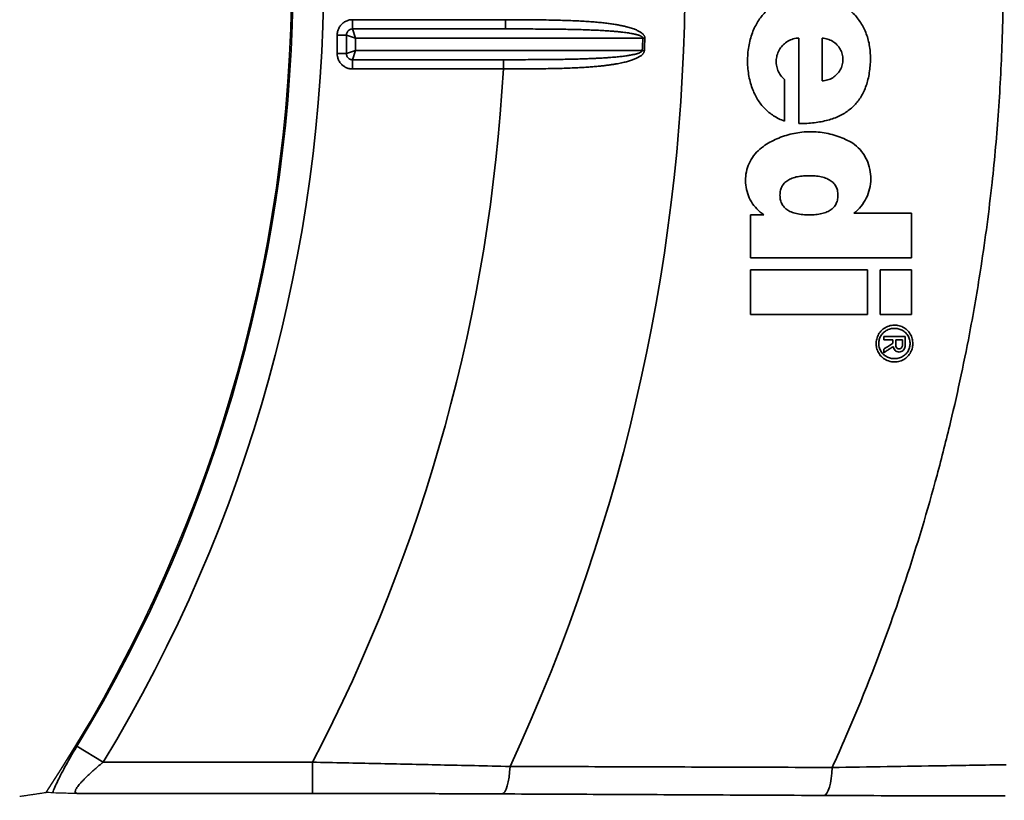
# Model space of a CAD drawing. Header units: millimetres. Extents: x 100 to 2070, y 30 to 1455.
# Tile 65 of 83: x 1097 to 1128, y 906 to 931. Entities that reach past the tile are written whole.
import ezdxf

# ---------------------------------------------------------------- set-up
doc = ezdxf.new("R2010")
doc.units = ezdxf.units.MM
doc.header["$LTSCALE"] = 5
for name, color, linetype, lineweight in [('_Sichtbarkanten', 7, 'Continuous', 25), ('Bemaßung (ISO)', 7, 'Continuous', 25), ('Sichtbar schmal (ISO)', 7, 'Continuous', 35)]:
    doc.layers.add(name, color=color, linetype=linetype, lineweight=lineweight)
doc.styles.add('Notiztext (ISO)', font='verdana.ttf')
doc.dimstyles.new('wedi USA', dxfattribs={"dimscale": 5, "dimtxt": 2.5, "dimasz": 4, "dimexe": 2, "dimexo": 0.8, "dimgap": 0.3, "dimtad": 1, "dimdec": 1, "dimrnd": 1e-08, "dimtxsty": 'Notiztext (ISO)', "dimcen": 0.09, "dimclrd": 7, "dimclre": 7, "dimclrt": 256, "dimadec": 0, "dimazin": 2, "dimtfac": 0.6, "dimtmove": 0, "dimatfit": 3, "dimfxl": 1, "dimtolj": 1, "dimlwd": -1, "dimlwe": -1, "dimarcsym": 0})

# ---------------------------------------------------------------- blocks, each defined once
blk = doc.blocks.new('*D105')
at = {"layer": 'Bemaßung (ISO)', "color": 7, "transparency": 16777216}
for p, q in [((508.864, 903.681), (508.864, 781.253)), ((1607.447, 903.681), (1607.447, 781.253)), ((528.864, 791.253), (1587.447, 791.253))]:
    blk.add_line(p, q, dxfattribs=at)
for points in [[(528.864, 794.586), (528.864, 787.919), (508.864, 791.253)], [(1587.447, 794.586), (1587.447, 787.919), (1607.447, 791.253)]]:
    blk.add_solid(points, dxfattribs=at)
at = {"layer": 'Defpoints', "color": 0, "transparency": 16777216}
for p in [(508.864, 907.681), (1607.447, 907.681), (1607.447, 791.253)]:
    blk.add_point(p, dxfattribs=at)
at = {"layer": 'Bemaßung (ISO)', "transparency": 16777216, "insert": (986.014, 809.106), "char_height": 12.5, "attachment_point": 1, "style": 'Notiztext (ISO)'}
blk.add_mtext('\\A1;1098,6 [43 1/4]"', dxfattribs=at)

msp = doc.modelspace()

# ---------------------------------------------------------------- linework, layer by layer
at = {"layer": '_Sichtbarkanten'}
msp.add_arc((1058.156, 932.673), 47.457, 326.5611, 33.4389, dxfattribs=at)
msp.add_rational_spline([(1096.911, 906.396), (1097.331, 906.458), (1097.757, 906.522)], [1.00023596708, 1.00023894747, 1.0001792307], degree=2, dxfattribs=at)
for points, knots in [([(1097.96, 906.506), (1097.926, 906.509), (1097.892, 906.511), (1097.858, 906.514), (1097.824, 906.517), (1097.791, 906.519), (1097.757, 906.522)], [0, 0, 0, 0, 0.5, 0.5, 0.5, 1, 1, 1, 1]), ([(1098.759, 906.487), (1098.743, 906.487), (1098.727, 906.487), (1098.529, 906.49), (1098.365, 906.492), (1098.168, 906.497), (1098.111, 906.499), (1098.019, 906.502), (1097.984, 906.504), (1097.96, 906.506)], [-0.0057685, -0.0057685, -0.0057685, -0.0057685, 0, 0, 0.0667163, 0.0667163, 0.1000407, 0.1000407, 0.1331397, 0.1331397, 0.1331397, 0.1331397])]:
    msp.add_open_spline(points, degree=3, knots=knots, dxfattribs=at)
at = {"layer": 'Sichtbar schmal (ISO)'}
for p, q in [((1112.449, 931.243), (1107.561, 931.243)), ((1107.561, 931.243), (1107.561, 930.947)), ((1112.449, 931.243), (1112.449, 930.947)), ((1112.449, 930.947), (1107.561, 930.947)), ((1107.659, 930.651), (1107.561, 930.947)), ((1107.068, 930.75), (1107.068, 930.16)), ((1107.068, 930.75), (1107.363, 930.75)), ((1107.363, 930.75), (1107.363, 930.16)), ((1107.659, 930.651), (1107.363, 930.75)), ((1107.659, 930.651), (1107.659, 930.258)), ((1116.844, 930.651), (1107.659, 930.651)), ((1122.583, 929.287), (1122.583, 930.65)), ((1107.659, 930.258), (1107.363, 930.16)), ((1107.659, 930.258), (1107.561, 929.962)), ((1107.659, 930.258), (1116.829, 930.258)), ((1116.896, 930.255), (1116.829, 930.258)), ((1107.068, 930.16), (1107.363, 930.16)), ((1107.561, 929.962), (1112.385, 929.962)), ((1107.561, 929.667), (1107.561, 929.962)), ((1112.385, 929.667), (1112.385, 929.962)), ((1107.561, 929.667), (1112.385, 929.667)), ((1121.379, 927.997), (1121.379, 929.331)), ((1120.29, 924.998), (1120.29, 923.622)), ((1120.721, 924.998), (1120.29, 924.998)), ((1125.438, 923.622), (1125.438, 925.048)), ((1120.29, 923.239), (1120.29, 921.811)), ((1124.032, 921.811), (1124.032, 923.239)), ((1124.435, 923.239), (1124.435, 921.811)), ((1125.438, 921.811), (1125.438, 923.239)), ((1124.554, 921.11), (1124.554, 921.004)), ((1125.238, 921.11), (1124.554, 921.11)), ((1125.238, 920.845), (1125.238, 921.11)), ((1124.554, 921.004), (1124.848, 921.004)), ((1124.848, 921.004), (1124.848, 920.891)), ((1124.935, 921.004), (1125.153, 921.004)), ((1125.153, 921.004), (1125.153, 920.862)), ((1125.234, 920.784), (1125.238, 920.845)), ((1124.554, 920.703), (1124.554, 920.589)), ((1099.579, 907.487), (1098.74, 907.997)), ((1099.579, 907.487), (1106.275, 907.487)), ((1106.275, 906.487), (1106.275, 907.487)), ((1098.759, 906.487), (1106.275, 906.487))]:
    msp.add_line(p, q, dxfattribs=at)
for radius, start, end in [(60.041, 335.05667, 24.94333), (48.479, 328.6998, 31.3002), (47.498, 328.6998, 31.3002), (58.723, 357.64344, 358.02709), (58.79, 357.64344, 358.02709), (54.312, 332.3724, 356.8271)]:
    msp.add_arc((1058.156, 932.673), radius, start, end, dxfattribs=at)
for centre, major_axis, ratio, start_param, end_param in [((1116.843, 930.649), (-0.3, 0.01), 0.007569, 4.4866, 4.712389), ((1121.836, 932.683), (0, -214.038), 0.000019, 1.548533, 1.561327), ((-1360.21, 923.004), (8780.545, -0.337), 0.00013, 4.998788, 4.999232), ((1125.059, 920.828), (-0.033, 0.125), 0.959192, 1.230976, 1.806365), ((1123.93, 920.922), (0.062, 1.255), 0.974225, 4.668765, 4.712752), ((1112.337, 907.473), (-0.005, -1), 0.262162, 0.018086, 1.45095), ((1122.639, 907.423), (-0.005, -1), 0.268648, 0.018119, 1.467477)]:
    msp.add_ellipse(centre, major_axis=major_axis, ratio=ratio, start_param=start_param, end_param=end_param, dxfattribs=at)
for points, knots in [([(1122.906, 958.027), (1122.966, 957.893), (1123.026, 957.759), (1123.086, 957.625), (1123.663, 956.325), (1124.194, 955.007), (1124.678, 953.676), (1124.764, 953.44), (1124.848, 953.203), (1124.931, 952.966), (1125.364, 951.729), (1125.756, 950.479), (1126.109, 949.218), (1126.205, 948.871), (1126.299, 948.524), (1126.39, 948.176), (1126.693, 947.013), (1126.962, 945.841), (1127.197, 944.663), (1127.288, 944.204), (1127.374, 943.745), (1127.454, 943.285), (1127.643, 942.208), (1127.803, 941.126), (1127.935, 940.04), (1128.003, 939.47), (1128.064, 938.898), (1128.117, 938.326), (1128.208, 937.345), (1128.275, 936.361), (1128.318, 935.376), (1128.348, 934.695), (1128.367, 934.012), (1128.374, 933.33), (1128.384, 932.451), (1128.374, 931.572), (1128.346, 930.694), (1128.321, 929.904), (1128.28, 929.114), (1128.224, 928.326), (1128.17, 927.559), (1128.101, 926.794), (1128.018, 926.03), (1127.921, 925.136), (1127.804, 924.245), (1127.667, 923.352), (1127.566, 922.696), (1127.455, 922.04), (1127.331, 921.381), (1127.144, 920.381), (1126.931, 919.375), (1126.689, 918.365), (1126.554, 917.803), (1126.411, 917.239), (1126.259, 916.675), (1125.956, 915.55), (1125.617, 914.422), (1125.245, 913.3), (1125.094, 912.847), (1124.938, 912.395), (1124.777, 911.944), (1124.338, 910.718), (1123.86, 909.506), (1123.342, 908.307), (1123.2, 907.977), (1123.054, 907.647), (1122.906, 907.319)], [0, 0, 0, 0, 0.008508, 0.008508, 0.008508, 0.090909, 0.090909, 0.090909, 0.105515, 0.105515, 0.105515, 0.181818, 0.181818, 0.181818, 0.20276, 0.20276, 0.20276, 0.272727, 0.272727, 0.272727, 0.299932, 0.299932, 0.299932, 0.363636, 0.363636, 0.363636, 0.397122, 0.397122, 0.397122, 0.454545, 0.454545, 0.454545, 0.494278, 0.494278, 0.494278, 0.545455, 0.545455, 0.545455, 0.591537, 0.591537, 0.591537, 0.636364, 0.636364, 0.636364, 0.688788, 0.688788, 0.688788, 0.727273, 0.727273, 0.727273, 0.785676, 0.785676, 0.785676, 0.818182, 0.818182, 0.818182, 0.882928, 0.882928, 0.882928, 0.909091, 0.909091, 0.909091, 0.98037, 0.98037, 0.98037, 1, 1, 1, 1]), ([(1121.84, 927.918), (1122.014, 927.918), (1122.178, 927.927), (1122.332, 927.946), (1122.486, 927.964), (1122.63, 927.991), (1122.764, 928.028), (1122.898, 928.064), (1123.023, 928.11), (1123.138, 928.166), (1123.253, 928.222), (1123.359, 928.287), (1123.452, 928.36), (1123.546, 928.433), (1123.628, 928.513), (1123.702, 928.604), (1123.775, 928.694), (1123.84, 928.794), (1123.896, 928.906), (1123.952, 929.019), (1124, 929.145), (1124.036, 929.281), (1124.072, 929.417), (1124.097, 929.564), (1124.112, 929.712), (1124.127, 929.861), (1124.131, 930.011), (1124.122, 930.16), (1124.114, 930.308), (1124.093, 930.455), (1124.058, 930.592), (1124.023, 930.728), (1123.974, 930.854), (1123.915, 930.972), (1123.856, 931.089), (1123.786, 931.198), (1123.707, 931.298), (1123.627, 931.399), (1123.537, 931.491), (1123.435, 931.574), (1123.334, 931.658), (1123.221, 931.733), (1123.098, 931.796), (1122.974, 931.86), (1122.84, 931.912), (1122.698, 931.95), (1122.557, 931.987), (1122.41, 932.009), (1122.262, 932.017), (1122.114, 932.025), (1121.967, 932.018), (1121.825, 931.999), (1121.684, 931.979), (1121.548, 931.946), (1121.423, 931.901), (1121.298, 931.857), (1121.184, 931.801), (1121.079, 931.736), (1120.975, 931.67), (1120.88, 931.596), (1120.793, 931.511), (1120.706, 931.427), (1120.627, 931.332), (1120.556, 931.226), (1120.485, 931.12), (1120.422, 931.002), (1120.369, 930.871), (1120.316, 930.739), (1120.273, 930.593), (1120.244, 930.44), (1120.215, 930.287), (1120.199, 930.127), (1120.197, 929.966), (1120.194, 929.805), (1120.205, 929.644), (1120.23, 929.49), (1120.255, 929.335), (1120.294, 929.187), (1120.343, 929.053), (1120.392, 928.919), (1120.451, 928.8), (1120.519, 928.691), (1120.586, 928.583), (1120.662, 928.487), (1120.746, 928.4), (1120.83, 928.313), (1120.923, 928.236), (1121.028, 928.168), (1121.133, 928.101), (1121.25, 928.044), (1121.379, 927.997)], [0, 0, 0, 0, 0.033333, 0.033333, 0.033333, 0.066667, 0.066667, 0.066667, 0.1, 0.1, 0.1, 0.133333, 0.133333, 0.133333, 0.166667, 0.166667, 0.166667, 0.2, 0.2, 0.2, 0.233333, 0.233333, 0.233333, 0.266667, 0.266667, 0.266667, 0.3, 0.3, 0.3, 0.333333, 0.333333, 0.333333, 0.366667, 0.366667, 0.366667, 0.4, 0.4, 0.4, 0.433333, 0.433333, 0.433333, 0.466667, 0.466667, 0.466667, 0.5, 0.5, 0.5, 0.533333, 0.533333, 0.533333, 0.566667, 0.566667, 0.566667, 0.6, 0.6, 0.6, 0.633333, 0.633333, 0.633333, 0.666667, 0.666667, 0.666667, 0.7, 0.7, 0.7, 0.733333, 0.733333, 0.733333, 0.766667, 0.766667, 0.766667, 0.8, 0.8, 0.8, 0.833333, 0.833333, 0.833333, 0.866667, 0.866667, 0.866667, 0.9, 0.9, 0.9, 0.933333, 0.933333, 0.933333, 0.966667, 0.966667, 0.966667, 1, 1, 1, 1]), ([(1116.911, 930.649), (1116.911, 930.655), (1116.911, 930.662), (1116.91, 930.669), (1116.909, 930.676), (1116.908, 930.683), (1116.906, 930.69), (1116.904, 930.698), (1116.901, 930.705), (1116.898, 930.712), (1116.895, 930.72), (1116.891, 930.727), (1116.886, 930.734), (1116.882, 930.742), (1116.877, 930.749), (1116.871, 930.757), (1116.865, 930.764), (1116.859, 930.771), (1116.852, 930.779), (1116.845, 930.786), (1116.837, 930.794), (1116.828, 930.801), (1116.82, 930.808), (1116.811, 930.816), (1116.801, 930.823), (1116.791, 930.83), (1116.78, 930.838), (1116.769, 930.845), (1116.757, 930.853), (1116.745, 930.86), (1116.732, 930.867), (1116.719, 930.875), (1116.704, 930.882), (1116.689, 930.89), (1116.674, 930.898), (1116.658, 930.905), (1116.64, 930.913), (1116.623, 930.92), (1116.604, 930.928), (1116.584, 930.936), (1116.564, 930.944), (1116.543, 930.952), (1116.52, 930.959), (1116.497, 930.967), (1116.473, 930.975), (1116.446, 930.983), (1116.42, 930.991), (1116.392, 930.999), (1116.362, 931.007), (1116.332, 931.015), (1116.299, 931.024), (1116.264, 931.032), (1116.229, 931.04), (1116.192, 931.048), (1116.152, 931.056), (1116.112, 931.064), (1116.069, 931.072), (1116.025, 931.08), (1115.98, 931.088), (1115.934, 931.096), (1115.885, 931.103), (1115.837, 931.11), (1115.786, 931.117), (1115.732, 931.124), (1115.679, 931.131), (1115.624, 931.137), (1115.566, 931.144), (1115.507, 931.15), (1115.447, 931.156), (1115.384, 931.162), (1115.321, 931.167), (1115.255, 931.173), (1115.186, 931.178), (1115.118, 931.183), (1115.046, 931.188), (1114.97, 931.192), (1114.895, 931.197), (1114.816, 931.201), (1114.734, 931.205), (1114.652, 931.209), (1114.567, 931.212), (1114.479, 931.215), (1114.391, 931.219), (1114.3, 931.221), (1114.207, 931.224), (1114.113, 931.227), (1114.015, 931.229), (1113.914, 931.231), (1113.812, 931.233), (1113.706, 931.234), (1113.595, 931.236), (1113.483, 931.237), (1113.367, 931.239), (1113.245, 931.24), (1113.124, 931.241), (1112.997, 931.241), (1112.864, 931.242), (1112.731, 931.242), (1112.593, 931.243), (1112.449, 931.243)], [0, 0, 0, 0, 0.030303, 0.030303, 0.030303, 0.0606061, 0.0606061, 0.0606061, 0.0909091, 0.0909091, 0.0909091, 0.1212121, 0.1212121, 0.1212121, 0.1515152, 0.1515152, 0.1515152, 0.1818182, 0.1818182, 0.1818182, 0.2121212, 0.2121212, 0.2121212, 0.2424242, 0.2424242, 0.2424242, 0.2727273, 0.2727273, 0.2727273, 0.3030303, 0.3030303, 0.3030303, 0.3333333, 0.3333333, 0.3333333, 0.3636364, 0.3636364, 0.3636364, 0.3939394, 0.3939394, 0.3939394, 0.4242424, 0.4242424, 0.4242424, 0.4545455, 0.4545455, 0.4545455, 0.4848485, 0.4848485, 0.4848485, 0.5151515, 0.5151515, 0.5151515, 0.5454545, 0.5454545, 0.5454545, 0.5757576, 0.5757576, 0.5757576, 0.6060606, 0.6060606, 0.6060606, 0.6363636, 0.6363636, 0.6363636, 0.6666667, 0.6666667, 0.6666667, 0.6969697, 0.6969697, 0.6969697, 0.7272727, 0.7272727, 0.7272727, 0.7575758, 0.7575758, 0.7575758, 0.7878788, 0.7878788, 0.7878788, 0.8181818, 0.8181818, 0.8181818, 0.8484848, 0.8484848, 0.8484848, 0.8787879, 0.8787879, 0.8787879, 0.9090909, 0.9090909, 0.9090909, 0.9393939, 0.9393939, 0.9393939, 0.969697, 0.969697, 0.969697, 1, 1, 1, 1]), ([(1107.561, 930.947), (1107.548, 930.947), (1107.534, 930.946), (1107.521, 930.943), (1107.507, 930.94), (1107.493, 930.936), (1107.479, 930.93), (1107.464, 930.923), (1107.45, 930.915), (1107.438, 930.905), (1107.426, 930.895), (1107.415, 930.885), (1107.406, 930.873), (1107.397, 930.861), (1107.389, 930.849), (1107.383, 930.836), (1107.377, 930.823), (1107.372, 930.809), (1107.368, 930.794), (1107.365, 930.78), (1107.363, 930.765), (1107.363, 930.75)], [0, 0, 0, 0, 0.1428571, 0.1428571, 0.1428571, 0.2857143, 0.2857143, 0.2857143, 0.4285714, 0.4285714, 0.4285714, 0.5714286, 0.5714286, 0.5714286, 0.7142857, 0.7142857, 0.7142857, 0.8571429, 0.8571429, 0.8571429, 0.9999998, 0.9999998, 0.9999998, 0.9999998]), ([(1116.844, 930.651), (1116.844, 930.654), (1116.844, 930.658), (1116.843, 930.661), (1116.842, 930.665), (1116.841, 930.668), (1116.839, 930.672), (1116.837, 930.676), (1116.834, 930.679), (1116.831, 930.683), (1116.828, 930.687), (1116.824, 930.69), (1116.82, 930.694), (1116.815, 930.698), (1116.81, 930.701), (1116.804, 930.705), (1116.799, 930.709), (1116.792, 930.712), (1116.785, 930.716), (1116.779, 930.72), (1116.771, 930.723), (1116.763, 930.727), (1116.754, 930.731), (1116.745, 930.734), (1116.736, 930.738), (1116.726, 930.742), (1116.715, 930.745), (1116.704, 930.749), (1116.693, 930.753), (1116.681, 930.757), (1116.667, 930.76), (1116.654, 930.764), (1116.64, 930.768), (1116.626, 930.772), (1116.611, 930.775), (1116.595, 930.779), (1116.577, 930.783), (1116.56, 930.787), (1116.542, 930.791), (1116.522, 930.794), (1116.503, 930.798), (1116.482, 930.802), (1116.459, 930.806), (1116.436, 930.81), (1116.412, 930.814), (1116.386, 930.818), (1116.361, 930.822), (1116.333, 930.826), (1116.303, 930.83), (1116.273, 930.834), (1116.242, 930.838), (1116.207, 930.842), (1116.173, 930.846), (1116.136, 930.85), (1116.096, 930.854), (1116.057, 930.858), (1116.015, 930.863), (1115.971, 930.866), (1115.928, 930.87), (1115.882, 930.874), (1115.834, 930.878), (1115.786, 930.881), (1115.736, 930.885), (1115.683, 930.888), (1115.631, 930.892), (1115.576, 930.895), (1115.519, 930.898), (1115.462, 930.901), (1115.402, 930.904), (1115.34, 930.907), (1115.278, 930.91), (1115.213, 930.912), (1115.145, 930.915), (1115.078, 930.918), (1115.007, 930.92), (1114.932, 930.922), (1114.858, 930.924), (1114.78, 930.927), (1114.7, 930.928), (1114.619, 930.93), (1114.535, 930.932), (1114.448, 930.934), (1114.362, 930.935), (1114.273, 930.937), (1114.18, 930.938), (1114.088, 930.939), (1113.992, 930.94), (1113.892, 930.941), (1113.792, 930.942), (1113.687, 930.943), (1113.577, 930.944), (1113.468, 930.944), (1113.353, 930.945), (1113.233, 930.946), (1113.114, 930.946), (1112.988, 930.946), (1112.858, 930.947), (1112.727, 930.947), (1112.591, 930.947), (1112.449, 930.947)], [0, 0, 0, 0, 0.030303, 0.030303, 0.030303, 0.0606061, 0.0606061, 0.0606061, 0.0909091, 0.0909091, 0.0909091, 0.1212121, 0.1212121, 0.1212121, 0.1515152, 0.1515152, 0.1515152, 0.1818182, 0.1818182, 0.1818182, 0.2121212, 0.2121212, 0.2121212, 0.2424242, 0.2424242, 0.2424242, 0.2727273, 0.2727273, 0.2727273, 0.3030303, 0.3030303, 0.3030303, 0.3333333, 0.3333333, 0.3333333, 0.3636364, 0.3636364, 0.3636364, 0.3939394, 0.3939394, 0.3939394, 0.4242424, 0.4242424, 0.4242424, 0.4545455, 0.4545455, 0.4545455, 0.4848485, 0.4848485, 0.4848485, 0.5151515, 0.5151515, 0.5151515, 0.5454545, 0.5454545, 0.5454545, 0.5757576, 0.5757576, 0.5757576, 0.6060606, 0.6060606, 0.6060606, 0.6363636, 0.6363636, 0.6363636, 0.6666667, 0.6666667, 0.6666667, 0.6969697, 0.6969697, 0.6969697, 0.7272727, 0.7272727, 0.7272727, 0.7575758, 0.7575758, 0.7575758, 0.7878788, 0.7878788, 0.7878788, 0.8181818, 0.8181818, 0.8181818, 0.8484848, 0.8484848, 0.8484848, 0.8787879, 0.8787879, 0.8787879, 0.9090909, 0.9090909, 0.9090909, 0.9393939, 0.9393939, 0.9393939, 0.969697, 0.969697, 0.969697, 1, 1, 1, 1]), ([(1121.379, 929.331), (1121.331, 929.371), (1121.29, 929.415), (1121.255, 929.464), (1121.22, 929.512), (1121.191, 929.565), (1121.168, 929.62), (1121.145, 929.676), (1121.129, 929.733), (1121.121, 929.792), (1121.112, 929.851), (1121.11, 929.911), (1121.115, 929.97), (1121.12, 930.029), (1121.132, 930.087), (1121.151, 930.144), (1121.17, 930.2), (1121.196, 930.255), (1121.228, 930.306), (1121.26, 930.356), (1121.298, 930.403), (1121.341, 930.445), (1121.385, 930.487), (1121.434, 930.525), (1121.487, 930.555), (1121.54, 930.586), (1121.597, 930.61), (1121.656, 930.627), (1121.715, 930.644), (1121.776, 930.654), (1121.84, 930.656)], [0, 0, 0, 0, 0.1, 0.1, 0.1, 0.2, 0.2, 0.2, 0.3, 0.3, 0.3, 0.4, 0.4, 0.4, 0.5, 0.5, 0.5, 0.6, 0.6, 0.6, 0.7, 0.7, 0.7, 0.8, 0.8, 0.8, 0.9, 0.9, 0.9, 1, 1, 1, 1]), ([(1122.583, 930.65), (1122.644, 930.648), (1122.702, 930.639), (1122.758, 930.622), (1122.815, 930.605), (1122.869, 930.581), (1122.92, 930.55), (1122.97, 930.519), (1123.017, 930.482), (1123.057, 930.439), (1123.098, 930.397), (1123.132, 930.35), (1123.16, 930.299), (1123.189, 930.248), (1123.21, 930.194), (1123.225, 930.138), (1123.239, 930.082), (1123.246, 930.025), (1123.246, 929.967), (1123.246, 929.91), (1123.239, 929.853), (1123.224, 929.797), (1123.21, 929.741), (1123.188, 929.687), (1123.16, 929.636), (1123.132, 929.586), (1123.097, 929.539), (1123.057, 929.497), (1123.016, 929.455), (1122.97, 929.417), (1122.92, 929.386), (1122.869, 929.356), (1122.815, 929.331), (1122.758, 929.315), (1122.702, 929.298), (1122.644, 929.289), (1122.583, 929.287)], [0, 0, 0, 0, 0.0833333, 0.0833333, 0.0833333, 0.1666667, 0.1666667, 0.1666667, 0.25, 0.25, 0.25, 0.3333333, 0.3333333, 0.3333333, 0.4166667, 0.4166667, 0.4166667, 0.5, 0.5, 0.5, 0.5833333, 0.5833333, 0.5833333, 0.6666667, 0.6666667, 0.6666667, 0.75, 0.75, 0.75, 0.8333333, 0.8333333, 0.8333333, 0.9166667, 0.9166667, 0.9166667, 1, 1, 1, 1]), ([(1112.385, 929.962), (1112.49, 929.962), (1112.595, 929.962), (1112.7, 929.963), (1112.806, 929.963), (1112.911, 929.963), (1113.017, 929.963), (1113.123, 929.964), (1113.229, 929.964), (1113.335, 929.965), (1113.441, 929.965), (1113.545, 929.966), (1113.647, 929.967), (1113.75, 929.967), (1113.851, 929.968), (1113.948, 929.969), (1114.046, 929.97), (1114.141, 929.972), (1114.232, 929.973), (1114.323, 929.974), (1114.41, 929.976), (1114.493, 929.978), (1114.575, 929.979), (1114.653, 929.981), (1114.727, 929.983), (1114.8, 929.985), (1114.869, 929.987), (1114.935, 929.989), (1115, 929.991), (1115.062, 929.993), (1115.121, 929.996), (1115.18, 929.998), (1115.237, 930), (1115.29, 930.003), (1115.344, 930.005), (1115.395, 930.008), (1115.444, 930.01), (1115.492, 930.013), (1115.539, 930.015), (1115.583, 930.018), (1115.627, 930.021), (1115.669, 930.024), (1115.709, 930.026), (1115.75, 930.029), (1115.788, 930.032), (1115.824, 930.035), (1115.861, 930.038), (1115.895, 930.041), (1115.929, 930.043), (1115.962, 930.046), (1115.993, 930.049), (1116.023, 930.052), (1116.054, 930.055), (1116.082, 930.058), (1116.11, 930.061), (1116.138, 930.064), (1116.164, 930.067), (1116.189, 930.07), (1116.215, 930.073), (1116.239, 930.076), (1116.263, 930.08), (1116.286, 930.083), (1116.309, 930.086), (1116.331, 930.089), (1116.353, 930.092), (1116.374, 930.096), (1116.394, 930.099), (1116.414, 930.102), (1116.434, 930.105), (1116.453, 930.109), (1116.471, 930.112), (1116.489, 930.116), (1116.506, 930.119), (1116.523, 930.122), (1116.539, 930.126), (1116.555, 930.129), (1116.57, 930.133), (1116.585, 930.136), (1116.599, 930.139), (1116.613, 930.143), (1116.627, 930.147), (1116.64, 930.15), (1116.652, 930.154), (1116.665, 930.157), (1116.676, 930.161), (1116.687, 930.164), (1116.698, 930.168), (1116.707, 930.171), (1116.717, 930.175), (1116.726, 930.178), (1116.734, 930.181), (1116.742, 930.185), (1116.749, 930.188), (1116.756, 930.191), (1116.763, 930.194), (1116.769, 930.197), (1116.775, 930.2), (1116.78, 930.204), (1116.785, 930.207), (1116.79, 930.21), (1116.794, 930.213), (1116.798, 930.215), (1116.802, 930.218), (1116.806, 930.221), (1116.809, 930.224), (1116.812, 930.227), (1116.815, 930.23), (1116.817, 930.233), (1116.819, 930.236), (1116.822, 930.239), (1116.824, 930.242), (1116.825, 930.246), (1116.827, 930.25), (1116.828, 930.254), (1116.829, 930.258)], [0, 0, 0, 0, 0.026316, 0.026316, 0.026316, 0.052632, 0.052632, 0.052632, 0.078947, 0.078947, 0.078947, 0.105263, 0.105263, 0.105263, 0.131579, 0.131579, 0.131579, 0.157895, 0.157895, 0.157895, 0.184211, 0.184211, 0.184211, 0.210526, 0.210526, 0.210526, 0.236842, 0.236842, 0.236842, 0.263158, 0.263158, 0.263158, 0.289474, 0.289474, 0.289474, 0.315789, 0.315789, 0.315789, 0.342105, 0.342105, 0.342105, 0.368421, 0.368421, 0.368421, 0.394737, 0.394737, 0.394737, 0.421053, 0.421053, 0.421053, 0.447368, 0.447368, 0.447368, 0.473684, 0.473684, 0.473684, 0.5, 0.5, 0.5, 0.526316, 0.526316, 0.526316, 0.552632, 0.552632, 0.552632, 0.578947, 0.578947, 0.578947, 0.605263, 0.605263, 0.605263, 0.631579, 0.631579, 0.631579, 0.657895, 0.657895, 0.657895, 0.684211, 0.684211, 0.684211, 0.710526, 0.710526, 0.710526, 0.736842, 0.736842, 0.736842, 0.763158, 0.763158, 0.763158, 0.789474, 0.789474, 0.789474, 0.815789, 0.815789, 0.815789, 0.842105, 0.842105, 0.842105, 0.868421, 0.868421, 0.868421, 0.894737, 0.894737, 0.894737, 0.921053, 0.921053, 0.921053, 0.947368, 0.947368, 0.947368, 0.973684, 0.973684, 0.973684, 1, 1, 1, 1]), ([(1112.385, 929.667), (1112.492, 929.667), (1112.598, 929.667), (1112.705, 929.667), (1112.812, 929.667), (1112.919, 929.667), (1113.026, 929.668), (1113.134, 929.668), (1113.242, 929.669), (1113.349, 929.67), (1113.457, 929.671), (1113.562, 929.672), (1113.667, 929.674), (1113.771, 929.675), (1113.873, 929.677), (1113.972, 929.679), (1114.071, 929.681), (1114.168, 929.684), (1114.26, 929.686), (1114.352, 929.689), (1114.441, 929.692), (1114.525, 929.695), (1114.608, 929.699), (1114.688, 929.702), (1114.762, 929.706), (1114.837, 929.71), (1114.907, 929.714), (1114.974, 929.718), (1115.04, 929.722), (1115.103, 929.726), (1115.163, 929.731), (1115.223, 929.735), (1115.28, 929.74), (1115.334, 929.745), (1115.389, 929.75), (1115.44, 929.755), (1115.49, 929.76), (1115.539, 929.765), (1115.586, 929.77), (1115.631, 929.775), (1115.676, 929.781), (1115.719, 929.786), (1115.76, 929.792), (1115.801, 929.797), (1115.839, 929.803), (1115.876, 929.809), (1115.913, 929.814), (1115.949, 929.82), (1115.982, 929.826), (1116.016, 929.832), (1116.048, 929.838), (1116.079, 929.844), (1116.109, 929.85), (1116.138, 929.855), (1116.166, 929.861), (1116.194, 929.867), (1116.221, 929.873), (1116.247, 929.88), (1116.273, 929.886), (1116.297, 929.892), (1116.321, 929.898), (1116.345, 929.904), (1116.368, 929.911), (1116.391, 929.917), (1116.413, 929.924), (1116.434, 929.93), (1116.455, 929.937), (1116.475, 929.943), (1116.495, 929.95), (1116.514, 929.957), (1116.533, 929.963), (1116.551, 929.97), (1116.568, 929.977), (1116.586, 929.983), (1116.602, 929.99), (1116.618, 929.997), (1116.634, 930.004), (1116.649, 930.011), (1116.663, 930.018), (1116.677, 930.025), (1116.691, 930.032), (1116.704, 930.039), (1116.717, 930.046), (1116.729, 930.053), (1116.741, 930.06), (1116.752, 930.067), (1116.763, 930.074), (1116.773, 930.081), (1116.782, 930.088), (1116.791, 930.095), (1116.8, 930.101), (1116.808, 930.108), (1116.815, 930.115), (1116.822, 930.121), (1116.829, 930.127), (1116.835, 930.134), (1116.841, 930.14), (1116.847, 930.146), (1116.852, 930.152), (1116.856, 930.158), (1116.861, 930.164), (1116.865, 930.17), (1116.869, 930.175), (1116.872, 930.181), (1116.876, 930.187), (1116.879, 930.193), (1116.881, 930.198), (1116.884, 930.204), (1116.886, 930.211), (1116.889, 930.217), (1116.891, 930.223), (1116.893, 930.231), (1116.894, 930.238), (1116.895, 930.247), (1116.896, 930.255)], [0, 0, 0, 0, 0.0263158, 0.0263158, 0.0263158, 0.0526316, 0.0526316, 0.0526316, 0.0789474, 0.0789474, 0.0789474, 0.1052632, 0.1052632, 0.1052632, 0.1315789, 0.1315789, 0.1315789, 0.1578947, 0.1578947, 0.1578947, 0.1842105, 0.1842105, 0.1842105, 0.2105263, 0.2105263, 0.2105263, 0.2368421, 0.2368421, 0.2368421, 0.2631579, 0.2631579, 0.2631579, 0.2894737, 0.2894737, 0.2894737, 0.3157895, 0.3157895, 0.3157895, 0.3421053, 0.3421053, 0.3421053, 0.3684211, 0.3684211, 0.3684211, 0.3947368, 0.3947368, 0.3947368, 0.4210526, 0.4210526, 0.4210526, 0.4473684, 0.4473684, 0.4473684, 0.4736842, 0.4736842, 0.4736842, 0.5, 0.5, 0.5, 0.5263158, 0.5263158, 0.5263158, 0.5526316, 0.5526316, 0.5526316, 0.5789474, 0.5789474, 0.5789474, 0.6052632, 0.6052632, 0.6052632, 0.6315789, 0.6315789, 0.6315789, 0.6578947, 0.6578947, 0.6578947, 0.6842105, 0.6842105, 0.6842105, 0.7105263, 0.7105263, 0.7105263, 0.7368421, 0.7368421, 0.7368421, 0.7631579, 0.7631579, 0.7631579, 0.7894737, 0.7894737, 0.7894737, 0.8157895, 0.8157895, 0.8157895, 0.8421053, 0.8421053, 0.8421053, 0.8684211, 0.8684211, 0.8684211, 0.8947368, 0.8947368, 0.8947368, 0.9210526, 0.9210526, 0.9210526, 0.9473684, 0.9473684, 0.9473684, 0.9736842, 0.9736842, 0.9736842, 1, 1, 1, 1]), ([(1107.363, 930.16), (1107.363, 930.147), (1107.364, 930.133), (1107.367, 930.12), (1107.37, 930.106), (1107.374, 930.092), (1107.381, 930.078), (1107.387, 930.063), (1107.396, 930.049), (1107.405, 930.037), (1107.415, 930.025), (1107.426, 930.014), (1107.437, 930.005), (1107.449, 929.996), (1107.461, 929.988), (1107.474, 929.982), (1107.487, 929.976), (1107.502, 929.971), (1107.516, 929.967), (1107.531, 929.964), (1107.546, 929.962), (1107.561, 929.962)], [0, 0, 0, 0, 0.1428571, 0.1428571, 0.1428571, 0.2857143, 0.2857143, 0.2857143, 0.4285714, 0.4285714, 0.4285714, 0.5714286, 0.5714286, 0.5714286, 0.7142857, 0.7142857, 0.7142857, 0.8571429, 0.8571429, 0.8571429, 0.9999998, 0.9999998, 0.9999998, 0.9999998]), ([(1123.62, 927.254), (1123.471, 927.348), (1123.316, 927.424), (1123.154, 927.486), (1122.992, 927.547), (1122.823, 927.593), (1122.651, 927.622), (1122.479, 927.651), (1122.304, 927.663), (1122.131, 927.657), (1121.959, 927.652), (1121.787, 927.63), (1121.62, 927.592), (1121.453, 927.554), (1121.29, 927.5), (1121.136, 927.432), (1120.983, 927.364), (1120.838, 927.284), (1120.701, 927.189)], [0, 0, 0, 0, 0.166667, 0.166667, 0.166667, 0.333333, 0.333333, 0.333333, 0.5, 0.5, 0.5, 0.666667, 0.666667, 0.666667, 0.833333, 0.833333, 0.833333, 1, 1, 1, 1]), ([(1120.701, 927.189), (1120.62, 927.132), (1120.548, 927.07), (1120.483, 927), (1120.417, 926.93), (1120.36, 926.852), (1120.312, 926.77), (1120.264, 926.689), (1120.225, 926.603), (1120.195, 926.513), (1120.166, 926.423), (1120.146, 926.329), (1120.136, 926.235), (1120.126, 926.141), (1120.127, 926.047), (1120.138, 925.953), (1120.148, 925.859), (1120.169, 925.765), (1120.2, 925.675), (1120.23, 925.585), (1120.27, 925.498), (1120.32, 925.416), (1120.37, 925.334), (1120.429, 925.257), (1120.495, 925.187), (1120.562, 925.117), (1120.637, 925.054), (1120.721, 924.998)], [0, 0, 0, 0, 0.1111111, 0.1111111, 0.1111111, 0.2222222, 0.2222222, 0.2222222, 0.3333333, 0.3333333, 0.3333333, 0.4444444, 0.4444444, 0.4444444, 0.5555556, 0.5555556, 0.5555556, 0.6666667, 0.6666667, 0.6666667, 0.7777778, 0.7777778, 0.7777778, 0.8888889, 0.8888889, 0.8888889, 1, 1, 1, 1]), ([(1123.601, 925.048), (1123.686, 925.116), (1123.761, 925.19), (1123.827, 925.272), (1123.893, 925.354), (1123.95, 925.444), (1123.996, 925.538), (1124.042, 925.632), (1124.077, 925.731), (1124.101, 925.833), (1124.125, 925.935), (1124.138, 926.039), (1124.139, 926.143), (1124.14, 926.248), (1124.13, 926.352), (1124.108, 926.455), (1124.086, 926.557), (1124.052, 926.658), (1124.008, 926.754), (1123.964, 926.849), (1123.909, 926.941), (1123.844, 927.024), (1123.779, 927.108), (1123.705, 927.184), (1123.62, 927.254)], [0, 0, 0, 0, 0.125, 0.125, 0.125, 0.25, 0.25, 0.25, 0.375, 0.375, 0.375, 0.5, 0.5, 0.5, 0.625, 0.625, 0.625, 0.75, 0.75, 0.75, 0.875, 0.875, 0.875, 1, 1, 1, 1]), ([(1121.234, 925.626), (1121.234, 925.684), (1121.24, 925.737), (1121.252, 925.787), (1121.264, 925.836), (1121.283, 925.882), (1121.306, 925.923), (1121.33, 925.965), (1121.359, 926.001), (1121.394, 926.034), (1121.428, 926.067), (1121.469, 926.096), (1121.514, 926.122), (1121.559, 926.147), (1121.609, 926.168), (1121.664, 926.186), (1121.719, 926.204), (1121.779, 926.218), (1121.842, 926.228), (1121.906, 926.239), (1121.972, 926.246), (1122.041, 926.249), (1122.11, 926.253), (1122.181, 926.253), (1122.25, 926.251), (1122.32, 926.248), (1122.39, 926.242), (1122.456, 926.233), (1122.523, 926.223), (1122.587, 926.209), (1122.646, 926.191), (1122.705, 926.172), (1122.758, 926.15), (1122.806, 926.124), (1122.854, 926.097), (1122.895, 926.066), (1122.931, 926.032), (1122.966, 925.999), (1122.995, 925.961), (1123.018, 925.92), (1123.041, 925.879), (1123.059, 925.834), (1123.071, 925.784), (1123.083, 925.735), (1123.088, 925.682), (1123.088, 925.625)], [0, 0, 0, 0, 0.066667, 0.066667, 0.066667, 0.133333, 0.133333, 0.133333, 0.2, 0.2, 0.2, 0.266667, 0.266667, 0.266667, 0.333333, 0.333333, 0.333333, 0.4, 0.4, 0.4, 0.466667, 0.466667, 0.466667, 0.533333, 0.533333, 0.533333, 0.6, 0.6, 0.6, 0.666667, 0.666667, 0.666667, 0.733333, 0.733333, 0.733333, 0.8, 0.8, 0.8, 0.866667, 0.866667, 0.866667, 0.933333, 0.933333, 0.933333, 1, 1, 1, 1]), ([(1123.088, 925.625), (1123.088, 925.567), (1123.082, 925.514), (1123.07, 925.464), (1123.057, 925.414), (1123.039, 925.368), (1123.015, 925.326), (1122.991, 925.285), (1122.962, 925.248), (1122.927, 925.215), (1122.892, 925.182), (1122.851, 925.153), (1122.806, 925.128), (1122.76, 925.102), (1122.71, 925.081), (1122.655, 925.063), (1122.599, 925.045), (1122.539, 925.031), (1122.475, 925.021), (1122.411, 925.011), (1122.345, 925.004), (1122.276, 925.001), (1122.207, 924.998), (1122.136, 924.997), (1122.066, 925), (1121.997, 925.003), (1121.928, 925.009), (1121.861, 925.019), (1121.795, 925.029), (1121.731, 925.044), (1121.673, 925.062), (1121.614, 925.08), (1121.561, 925.103), (1121.514, 925.13), (1121.467, 925.156), (1121.426, 925.187), (1121.391, 925.221), (1121.356, 925.255), (1121.327, 925.292), (1121.304, 925.333), (1121.281, 925.374), (1121.263, 925.419), (1121.252, 925.468), (1121.24, 925.516), (1121.234, 925.569), (1121.234, 925.626)], [0, 0, 0, 0, 0.066667, 0.066667, 0.066667, 0.133333, 0.133333, 0.133333, 0.2, 0.2, 0.2, 0.266667, 0.266667, 0.266667, 0.333333, 0.333333, 0.333333, 0.4, 0.4, 0.4, 0.466667, 0.466667, 0.466667, 0.533333, 0.533333, 0.533333, 0.6, 0.6, 0.6, 0.666667, 0.666667, 0.666667, 0.733333, 0.733333, 0.733333, 0.8, 0.8, 0.8, 0.866667, 0.866667, 0.866667, 0.933333, 0.933333, 0.933333, 1, 1, 1, 1]), ([(1125.438, 925.048), (1125.232, 925.048), (1125.027, 925.048), (1124.822, 925.048), (1124.617, 925.048), (1124.413, 925.048), (1124.21, 925.048), (1124.006, 925.048), (1123.804, 925.048), (1123.601, 925.048)], [0, 0, 0, 0, 0.333333, 0.333333, 0.333333, 0.666667, 0.666667, 0.666667, 1, 1, 1, 1]), ([(1120.29, 923.622), (1120.846, 923.622), (1121.407, 923.622), (1121.974, 923.622), (1122.54, 923.622), (1123.112, 923.622), (1123.69, 923.622), (1124.267, 923.622), (1124.85, 923.622), (1125.438, 923.622)], [0, 0, 0, 0, 0.3333333, 0.3333333, 0.3333333, 0.6666667, 0.6666667, 0.6666667, 1, 1, 1, 1]), ([(1124.032, 923.239), (1123.607, 923.239), (1123.186, 923.239), (1122.767, 923.239), (1122.349, 923.239), (1121.933, 923.239), (1121.52, 923.239), (1121.107, 923.239), (1120.697, 923.239), (1120.29, 923.239)], [0, 0, 0, 0, 0.3333333, 0.3333333, 0.3333333, 0.6666667, 0.6666667, 0.6666667, 1, 1, 1, 1]), ([(1125.129, 921.425), (1125.077, 921.448), (1125.023, 921.462), (1124.967, 921.469), (1124.911, 921.476), (1124.853, 921.474), (1124.796, 921.464), (1124.739, 921.454), (1124.683, 921.435), (1124.632, 921.409), (1124.58, 921.384), (1124.533, 921.351), (1124.492, 921.312), (1124.451, 921.273), (1124.416, 921.227), (1124.389, 921.179), (1124.361, 921.131), (1124.341, 921.08), (1124.328, 921.027), (1124.315, 920.973), (1124.309, 920.918), (1124.31, 920.864), (1124.311, 920.81), (1124.32, 920.757), (1124.336, 920.706), (1124.351, 920.655), (1124.374, 920.606), (1124.403, 920.56), (1124.433, 920.513), (1124.469, 920.471), (1124.512, 920.435), (1124.556, 920.398), (1124.606, 920.367), (1124.663, 920.341)], [0, 0, 0, 0, 0.090909, 0.090909, 0.090909, 0.181818, 0.181818, 0.181818, 0.272727, 0.272727, 0.272727, 0.363636, 0.363636, 0.363636, 0.454545, 0.454545, 0.454545, 0.545455, 0.545455, 0.545455, 0.636364, 0.636364, 0.636364, 0.727273, 0.727273, 0.727273, 0.818182, 0.818182, 0.818182, 0.909091, 0.909091, 0.909091, 1, 1, 1, 1]), ([(1124.663, 920.341), (1124.726, 920.316), (1124.787, 920.301), (1124.848, 920.295), (1124.91, 920.29), (1124.972, 920.294), (1125.03, 920.307), (1125.088, 920.321), (1125.142, 920.343), (1125.191, 920.372), (1125.239, 920.4), (1125.282, 920.434), (1125.32, 920.473), (1125.357, 920.512), (1125.388, 920.555), (1125.414, 920.602), (1125.439, 920.65), (1125.457, 920.7), (1125.469, 920.753), (1125.48, 920.806), (1125.484, 920.861), (1125.481, 920.916), (1125.478, 920.97), (1125.468, 921.023), (1125.45, 921.075), (1125.433, 921.126), (1125.408, 921.175), (1125.377, 921.22), (1125.346, 921.265), (1125.31, 921.305), (1125.268, 921.34), (1125.227, 921.374), (1125.18, 921.402), (1125.129, 921.425)], [0, 0, 0, 0, 0.090909, 0.090909, 0.090909, 0.181818, 0.181818, 0.181818, 0.272727, 0.272727, 0.272727, 0.363636, 0.363636, 0.363636, 0.454545, 0.454545, 0.454545, 0.545455, 0.545455, 0.545455, 0.636364, 0.636364, 0.636364, 0.727273, 0.727273, 0.727273, 0.818182, 0.818182, 0.818182, 0.909091, 0.909091, 0.909091, 1, 1, 1, 1]), ([(1124.699, 921.329), (1124.746, 921.347), (1124.794, 921.358), (1124.841, 921.364), (1124.889, 921.369), (1124.937, 921.367), (1124.983, 921.36), (1125.029, 921.353), (1125.072, 921.34), (1125.114, 921.32), (1125.156, 921.301), (1125.196, 921.276), (1125.231, 921.245), (1125.266, 921.215), (1125.297, 921.18), (1125.322, 921.14), (1125.348, 921.099), (1125.368, 921.053), (1125.38, 921.007), (1125.392, 920.961), (1125.396, 920.914), (1125.395, 920.867), (1125.393, 920.82), (1125.386, 920.773), (1125.372, 920.73), (1125.358, 920.686), (1125.337, 920.645), (1125.311, 920.607), (1125.284, 920.57), (1125.253, 920.535), (1125.216, 920.506), (1125.18, 920.478), (1125.139, 920.455), (1125.092, 920.436)], [0, 0, 0, 0, 0.090909, 0.090909, 0.090909, 0.181818, 0.181818, 0.181818, 0.272727, 0.272727, 0.272727, 0.363636, 0.363636, 0.363636, 0.454545, 0.454545, 0.454545, 0.545455, 0.545455, 0.545455, 0.636364, 0.636364, 0.636364, 0.727273, 0.727273, 0.727273, 0.818182, 0.818182, 0.818182, 0.909091, 0.909091, 0.909091, 1, 1, 1, 1]), ([(1125.092, 920.436), (1125.042, 920.418), (1124.992, 920.406), (1124.943, 920.401), (1124.894, 920.396), (1124.846, 920.399), (1124.8, 920.407), (1124.754, 920.416), (1124.71, 920.43), (1124.669, 920.45), (1124.627, 920.47), (1124.588, 920.495), (1124.553, 920.526), (1124.518, 920.557), (1124.487, 920.593), (1124.462, 920.635), (1124.437, 920.677), (1124.419, 920.723), (1124.408, 920.769), (1124.397, 920.816), (1124.393, 920.862), (1124.395, 920.908), (1124.398, 920.954), (1124.407, 920.999), (1124.421, 921.041), (1124.436, 921.084), (1124.456, 921.123), (1124.482, 921.159), (1124.508, 921.195), (1124.539, 921.229), (1124.576, 921.258), (1124.612, 921.286), (1124.653, 921.31), (1124.699, 921.329)], [0, 0, 0, 0, 0.090909, 0.090909, 0.090909, 0.181818, 0.181818, 0.181818, 0.272727, 0.272727, 0.272727, 0.363636, 0.363636, 0.363636, 0.454545, 0.454545, 0.454545, 0.545455, 0.545455, 0.545455, 0.636364, 0.636364, 0.636364, 0.727273, 0.727273, 0.727273, 0.818182, 0.818182, 0.818182, 0.909091, 0.909091, 0.909091, 1, 1, 1, 1]), ([(1124.554, 920.589), (1124.587, 920.611), (1124.654, 920.654), (1124.756, 920.719), (1124.823, 920.763), (1124.857, 920.784)], [0, 0, 0, 0, 0.3333333, 0.6666667, 1, 1, 1, 1]), ([(1124.857, 920.784), (1124.859, 920.761), (1124.865, 920.739), (1124.874, 920.718), (1124.884, 920.697), (1124.898, 920.677), (1124.916, 920.661), (1124.933, 920.645), (1124.954, 920.632), (1124.976, 920.623), (1124.998, 920.614), (1125.021, 920.609), (1125.045, 920.609), (1125.069, 920.609), (1125.093, 920.614), (1125.115, 920.623), (1125.137, 920.631), (1125.157, 920.644), (1125.174, 920.66), (1125.192, 920.677), (1125.206, 920.697), (1125.216, 920.718), (1125.226, 920.739), (1125.232, 920.761), (1125.234, 920.784)], [0, 0, 0, 0, 0.125, 0.125, 0.125, 0.25, 0.25, 0.25, 0.375, 0.375, 0.375, 0.5, 0.5, 0.5, 0.625, 0.625, 0.625, 0.75, 0.75, 0.75, 0.875, 0.875, 0.875, 1, 1, 1, 1]), ([(1125.149, 920.807), (1125.148, 920.792), (1125.143, 920.778), (1125.136, 920.765), (1125.129, 920.752), (1125.118, 920.74), (1125.106, 920.731), (1125.093, 920.722), (1125.079, 920.716), (1125.065, 920.713), (1125.05, 920.71), (1125.034, 920.71), (1125.019, 920.714), (1125.005, 920.717), (1124.991, 920.724), (1124.979, 920.733), (1124.967, 920.742), (1124.958, 920.753), (1124.95, 920.767)], [0, 0, 0, 0, 0.1666667, 0.1666667, 0.1666667, 0.3333333, 0.3333333, 0.3333333, 0.5, 0.5, 0.5, 0.6666667, 0.6666667, 0.6666667, 0.8333333, 0.8333333, 0.8333333, 1, 1, 1, 1]), ([(1098.74, 907.997), (1098.677, 907.892), (1098.556, 907.689), (1098.393, 907.401), (1098.25, 907.136), (1098.128, 906.894), (1098.03, 906.682), (1097.981, 906.562), (1097.96, 906.506)], [0.0000001, 0.0000001, 0.0000001, 0.0000001, 0.1666667, 0.3333333, 0.5, 0.6666667, 0.8333333, 0.9999992, 0.9999992, 0.9999992, 0.9999992]), ([(1099.579, 907.487), (1099.56, 907.471), (1099.54, 907.455), (1099.522, 907.439), (1099.471, 907.397), (1099.422, 907.356), (1099.376, 907.316), (1099.354, 907.297), (1099.332, 907.278), (1099.312, 907.26), (1099.271, 907.224), (1099.232, 907.19), (1099.195, 907.156), (1099.172, 907.135), (1099.15, 907.114), (1099.128, 907.094), (1099.097, 907.065), (1099.068, 907.037), (1099.041, 907.01), (1099.017, 906.988), (1098.995, 906.966), (1098.975, 906.945), (1098.953, 906.923), (1098.932, 906.901), (1098.913, 906.881), (1098.891, 906.858), (1098.872, 906.836), (1098.853, 906.816), (1098.839, 906.8), (1098.826, 906.785), (1098.814, 906.77), (1098.796, 906.748), (1098.78, 906.728), (1098.766, 906.709), (1098.758, 906.698), (1098.751, 906.688), (1098.744, 906.677), (1098.731, 906.658), (1098.719, 906.639), (1098.71, 906.621), (1098.707, 906.614), (1098.703, 906.607), (1098.701, 906.601), (1098.693, 906.583), (1098.688, 906.566), (1098.687, 906.552), (1098.686, 906.549), (1098.686, 906.545), (1098.686, 906.542), (1098.687, 906.527), (1098.691, 906.516), (1098.7, 906.507), (1098.701, 906.506), (1098.703, 906.504), (1098.704, 906.503), (1098.715, 906.494), (1098.732, 906.489), (1098.754, 906.487), (1098.755, 906.487), (1098.757, 906.487), (1098.759, 906.487)], [0.0000002, 0.0000002, 0.0000002, 0.0000002, 0.0271265, 0.0271265, 0.0271265, 0.1, 0.1, 0.1, 0.1340854, 0.1340854, 0.1340854, 0.2, 0.2, 0.2, 0.2416675, 0.2416675, 0.2416675, 0.3, 0.3, 0.3, 0.3488419, 0.3488419, 0.3488419, 0.4, 0.4, 0.4, 0.4566187, 0.4566187, 0.4566187, 0.5, 0.5, 0.5, 0.563892, 0.563892, 0.563892, 0.6, 0.6, 0.6, 0.6706682, 0.6706682, 0.6706682, 0.7, 0.7, 0.7, 0.7787575, 0.7787575, 0.7787575, 0.8, 0.8, 0.8, 0.8859904, 0.8859904, 0.8859904, 0.9, 0.9, 0.9, 0.992824, 0.992824, 0.992824, 0.999994, 0.999994, 0.999994, 0.999994]), ([(1106.275, 907.487), (1106.964, 907.473), (1107.659, 907.458), (1108.335, 907.444), (1109.01, 907.43), (1109.666, 907.416), (1110.37, 907.401), (1111.074, 907.385), (1111.826, 907.369), (1112.596, 907.352)], [0, 0, 0, 0, 0.3333333, 0.3333333, 0.3333333, 0.6666667, 0.6666667, 0.6666667, 1, 1, 1, 1]), ([(1112.596, 907.352), (1113.711, 907.349), (1114.834, 907.346), (1115.931, 907.342), (1117.029, 907.339), (1118.099, 907.335), (1119.249, 907.331), (1120.4, 907.328), (1121.63, 907.323), (1122.906, 907.319)], [0, 0, 0, 0, 0.3333333, 0.3333333, 0.3333333, 0.6666667, 0.6666667, 0.6666667, 1, 1, 1, 1]), ([(1122.906, 907.319), (1123.485, 907.328), (1124.078, 907.337), (1124.662, 907.346), (1125.245, 907.355), (1125.819, 907.364), (1126.447, 907.374), (1127.075, 907.385), (1127.757, 907.396), (1128.471, 907.408)], [0, 0, 0, 0, 0.3333333, 0.3333333, 0.3333333, 0.6666667, 0.6666667, 0.6666667, 1, 1, 1, 1]), ([(1106.275, 906.487), (1106.938, 906.487), (1107.604, 906.487), (1108.252, 906.486), (1108.9, 906.485), (1109.529, 906.483), (1110.204, 906.481), (1110.878, 906.479), (1111.597, 906.477), (1112.337, 906.473)], [0, 0, 0, 0, 0.3333333, 0.3333333, 0.3333333, 0.6666667, 0.6666667, 0.6666667, 1, 1, 1, 1]), ([(1112.337, 906.473), (1113.45, 906.468), (1114.573, 906.462), (1115.669, 906.457), (1116.765, 906.452), (1117.835, 906.447), (1118.985, 906.441), (1120.135, 906.436), (1121.365, 906.43), (1122.639, 906.424)], [0, 0, 0, 0, 0.3333333, 0.3333333, 0.3333333, 0.6666667, 0.6666667, 0.6666667, 1, 1, 1, 1])]:
    msp.add_open_spline(points, degree=3, knots=knots, dxfattribs=at)
for points in [[(1107.561, 931.243), (1107.528, 931.243), (1107.462, 931.237), (1107.356, 931.204), (1107.251, 931.14), (1107.171, 931.058), (1107.114, 930.968), (1107.076, 930.861), (1107.068, 930.788), (1107.068, 930.75)], [(1107.068, 930.16), (1107.068, 930.127), (1107.074, 930.061), (1107.107, 929.955), (1107.17, 929.85), (1107.252, 929.77), (1107.343, 929.713), (1107.449, 929.675), (1107.523, 929.667), (1107.561, 929.667)], [(1125.438, 923.239), (1125.326, 923.239), (1125.102, 923.239), (1124.768, 923.239), (1124.546, 923.239), (1124.435, 923.239)], [(1124.435, 921.811), (1124.546, 921.811), (1124.768, 921.811), (1125.102, 921.811), (1125.326, 921.811), (1125.438, 921.811)], [(1124.848, 920.891), (1124.815, 920.87), (1124.75, 920.828), (1124.652, 920.766), (1124.586, 920.724), (1124.554, 920.703)], [(1124.935, 920.839), (1124.935, 920.857), (1124.935, 920.894), (1124.935, 920.949), (1124.935, 920.985), (1124.935, 921.004)], [(1122.639, 906.424), (1123.243, 906.421), (1124.476, 906.416), (1126.27, 906.41), (1127.691, 906.408), (1128.436, 906.408)]]:
    msp.add_open_spline(points, degree=3, dxfattribs=at)

# ---------------------------------------------------------------- dimensions: what is measured, and where the dimension line sits
at = {"layer": 'Bemaßung (ISO)', "color": 7}
dim = msp.add_linear_dim(base=(1607.447, 791.253), p1=(508.864, 907.681), p2=(1607.447, 907.681), angle=180, text='<>"', dimstyle='wedi USA', override={"dimgap": 0.3, "dimdec": 1, "dimtol": 0, "dimlim": 0, "dimtp": 0, "dimtm": 0, "dimtdec": 2, "dimtofl": 0, "dimatfit": 1}, dxfattribs=at)
dim.commit()
dim.dimension.update_dxf_attribs({"geometry": '*D105', "text_midpoint": (1058.156, 791.253), "dimtype": 160})

doc.saveas('drawing.dxf')
